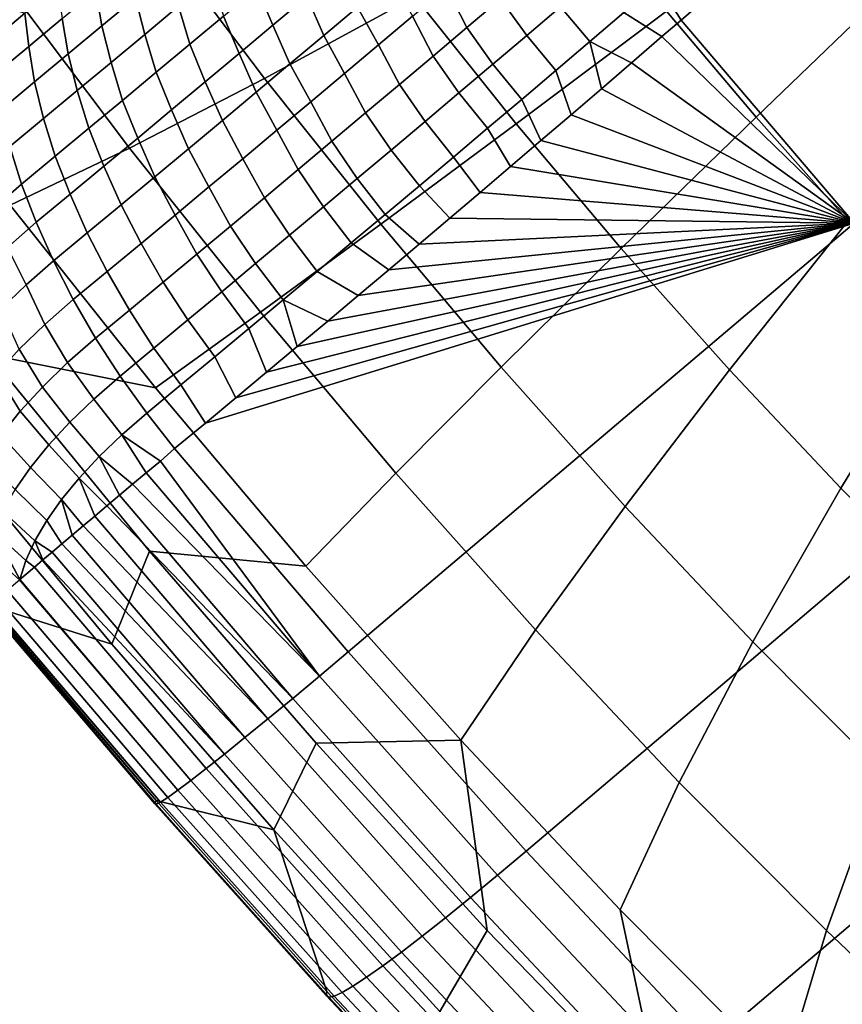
# Model space of a CAD drawing. Header units: metres. Extents: x -82 to 82, y -314 to 27.
# Tile 47 of 256: x -73.53 to -70.41, y -51.04 to -47.31. Entities that reach past the tile are written whole.
import ezdxf

# ---------------------------------------------------------------- set-up
doc = ezdxf.new("R2010")
doc.units = ezdxf.units.M
doc.layers.add('solid_K_24_41_04_000C07', color=7, linetype='CONTINUOUS')

msp = doc.modelspace()

# ---------------------------------------------------------------- linework, layer by layer
at = {"layer": 'solid_K_24_41_04_000C07'}
for points in [[(-70.368889, -48.079109, 44.156002), (-71.023941, -47.31057, 44.144382), (-70.903786, -47.206451, 44.049118), (-68.421021, -46.388023, 42.647564)], [(-73.023758, -46.968697, 57.308945), (-72.599922, -47.531445, 57.256027), (-72.031212, -47.221642, 59.118099), (-72.40097, -46.73069, 59.164265)], [(-71.078529, -47.276436, 60.934647), (-70.740067, -47.678101, 60.936207), (-70.175163, -47.134945, 62.745239), (-70.454399, -46.803566, 62.74395)], [(-72.031212, -47.221642, 59.118099), (-71.647316, -47.703323, 59.095905), (-71.078529, -47.276436, 60.934647), (-71.405685, -46.865944, 60.953556)], [(-73.588181, -47.161201, 55.429829), (-73.110931, -47.794872, 55.370239), (-72.599922, -47.531445, 57.256027), (-73.023758, -46.968697, 57.308945)], [(-70.981743, -47.061256, 44.037792), (-70.903786, -47.206451, 44.049118), (-71.023941, -47.31057, 44.144382), (-71.110817, -47.171677, 44.139622)], [(-73.238533, -47.199127, 45.981884), (-73.111404, -47.093044, 45.877918), (-73.088112, -47.226612, 45.768986), (-73.215485, -47.332863, 45.8731)], [(-72.628532, -47.188568, 45.270523), (-72.501259, -47.081493, 45.167557), (-72.440369, -47.221714, 45.084358), (-72.568375, -47.329365, 45.187832)], [(-71.783554, -47.078194, 44.546688), (-71.706726, -47.230282, 44.509003), (-71.834488, -47.338604, 44.61105), (-71.911926, -47.187077, 44.649292)], [(-73.088112, -47.226612, 45.768986), (-72.960739, -47.120117, 45.665108), (-72.925972, -47.258091, 45.565086), (-73.053596, -47.364754, 45.669106)], [(-72.31237, -47.113819, 44.981136), (-72.248543, -47.261524, 44.914951), (-72.376381, -47.36924, 45.017975), (-72.440369, -47.221714, 45.084358)], [(-71.706726, -47.230282, 44.509003), (-71.578964, -47.121712, 44.407207), (-71.479904, -47.260181, 44.371017), (-71.608154, -47.369156, 44.473106)], [(-70.740067, -47.678101, 60.936207), (-70.39106, -48.070023, 60.958244), (-69.88723, -47.458294, 62.763416), (-70.175163, -47.134945, 62.745239)], [(-74.093369, -47.307907, 53.529835), (-73.563454, -48.011513, 53.463669), (-73.110931, -47.794872, 55.370239), (-73.588181, -47.161201, 55.429829)], [(-72.798363, -47.151184, 45.461308), (-72.755821, -47.295399, 45.373734), (-72.88311, -47.401989, 45.477192), (-72.925972, -47.258091, 45.565086)], [(-72.248543, -47.261524, 44.914951), (-72.120705, -47.153564, 44.812183), (-72.040298, -47.295715, 44.752151), (-72.168671, -47.404106, 44.85527)], [(-71.479904, -47.260181, 44.371017), (-71.351646, -47.150963, 44.269192), (-71.239891, -47.281849, 44.241718), (-71.368958, -47.391773, 44.344086)], [(-71.239891, -47.281849, 44.241718), (-71.110817, -47.171677, 44.139622), (-71.023941, -47.31057, 44.144382), (-71.096405, -47.37323, 44.201942)], [(-73.751282, -47.203018, 46.756817), (-73.506851, -47.284161, 46.309837), (-73.630882, -47.387367, 46.411606)], [(-73.365669, -47.304966, 46.086086), (-73.492821, -47.410557, 46.190529), (-73.506851, -47.284161, 46.309837), (-73.383362, -47.181221, 46.208675)], [(-73.365669, -47.304966, 46.086086), (-73.238533, -47.199127, 45.981884), (-73.215485, -47.332863, 45.8731), (-73.342873, -47.438873, 45.977463)], [(-72.755821, -47.295399, 45.373734), (-72.628532, -47.188568, 45.270523), (-72.568375, -47.329365, 45.187832), (-72.696381, -47.436775, 45.291557)], [(-71.911926, -47.187077, 44.649292), (-71.834488, -47.338604, 44.61105), (-71.96225, -47.446686, 44.713356), (-72.040298, -47.295715, 44.752151)], [(-73.215485, -47.332863, 45.8731), (-73.088112, -47.226612, 45.768986), (-73.053596, -47.364754, 45.669106), (-73.181221, -47.471176, 45.773373)], [(-72.599922, -47.531445, 57.256027), (-72.159889, -48.083569, 57.230591), (-71.647316, -47.703323, 59.095905), (-72.031212, -47.221642, 59.118099)], [(-72.440369, -47.221714, 45.084358), (-72.376381, -47.36924, 45.017975), (-72.504219, -47.476715, 45.12125), (-72.568375, -47.329365, 45.187832)], [(-71.834488, -47.338604, 44.61105), (-71.706726, -47.230282, 44.509003), (-71.608154, -47.369156, 44.473106), (-71.736404, -47.477886, 44.575455)], [(-73.492821, -47.410557, 46.190529), (-73.61998, -47.515907, 46.295212), (-73.630882, -47.387367, 46.411606), (-73.506851, -47.284161, 46.309837)], [(-72.925972, -47.258091, 45.565086), (-72.88311, -47.401989, 45.477192), (-73.010406, -47.508335, 45.580898), (-73.053596, -47.364754, 45.669106)], [(-72.376381, -47.36924, 45.017975), (-72.248543, -47.261524, 44.914951), (-72.168671, -47.404106, 44.85527), (-72.29705, -47.512253, 44.958645)], [(-71.647316, -47.703323, 59.095905), (-71.250153, -48.174648, 59.09774), (-70.740067, -47.678101, 60.936207), (-71.078529, -47.276436, 60.934647)], [(-71.608154, -47.369156, 44.473106), (-71.479904, -47.260181, 44.371017), (-71.368958, -47.391773, 44.344086), (-71.498024, -47.501446, 44.446716)], [(-71.368958, -47.391773, 44.344086), (-71.239891, -47.281849, 44.241718), (-71.096405, -47.37323, 44.201942), (-71.210785, -47.471909, 44.292946)], [(-73.492821, -47.410557, 46.190529), (-73.365669, -47.304966, 46.086086), (-73.342873, -47.438873, 45.977463), (-73.470268, -47.544636, 46.082062)], [(-72.88311, -47.401989, 45.477192), (-72.755821, -47.295399, 45.373734), (-72.696381, -47.436775, 45.291557), (-72.824394, -47.543938, 45.395535)], [(-72.040298, -47.295715, 44.752151), (-71.96225, -47.446686, 44.713356), (-72.090012, -47.554523, 44.815918), (-72.168671, -47.404106, 44.85527)], [(-71.096405, -47.37323, 44.201942), (-71.023941, -47.31057, 44.144382), (-70.368889, -48.079109, 44.156002)], [(-73.342873, -47.438873, 45.977463), (-73.215485, -47.332863, 45.8731), (-73.181221, -47.471176, 45.773373), (-73.308853, -47.577354, 45.877884)], [(-72.568375, -47.329365, 45.187832), (-72.504219, -47.476715, 45.12125), (-72.632057, -47.583946, 45.224777), (-72.696381, -47.436775, 45.291557)], [(-71.96225, -47.446686, 44.713356), (-71.834488, -47.338604, 44.61105), (-71.736404, -47.477886, 44.575455), (-71.864655, -47.586372, 44.678066)], [(-73.053596, -47.364754, 45.669106), (-73.010406, -47.508335, 45.580898), (-73.137703, -47.614445, 45.684845), (-73.181221, -47.471176, 45.773373)], [(-72.504219, -47.476715, 45.12125), (-72.376381, -47.36924, 45.017975), (-72.29705, -47.512253, 44.958645), (-72.425423, -47.620159, 45.062275)], [(-71.736404, -47.477886, 44.575455), (-71.608154, -47.369156, 44.473106), (-71.498024, -47.501446, 44.446716), (-71.62709, -47.61087, 44.549614)], [(-71.368958, -47.391773, 44.344086), (-71.325279, -47.570431, 44.384235), (-71.439888, -47.668789, 44.475811), (-71.498024, -47.501446, 44.446716)], [(-71.368958, -47.391773, 44.344086), (-71.210785, -47.471909, 44.292946), (-71.325279, -47.570431, 44.384235)], [(-71.210785, -47.471909, 44.292946), (-71.096405, -47.37323, 44.201942), (-70.368889, -48.079109, 44.156002)], [(-73.61998, -47.515907, 46.295212), (-73.492821, -47.410557, 46.190529), (-73.470268, -47.544636, 46.082062), (-73.597664, -47.650154, 46.186905)], [(-73.010406, -47.508335, 45.580898), (-72.88311, -47.401989, 45.477192), (-72.824394, -47.543938, 45.395535), (-72.9524, -47.65086, 45.49976)], [(-72.168671, -47.404106, 44.85527), (-72.090012, -47.554523, 44.815918), (-72.217766, -47.662117, 44.918739), (-72.29705, -47.512253, 44.958645)], [(-73.470268, -47.544636, 46.082062), (-73.342873, -47.438873, 45.977463), (-73.308853, -47.577354, 45.877884), (-73.436485, -47.683285, 45.982639)], [(-73.181221, -47.471176, 45.773373), (-73.137703, -47.614445, 45.684845), (-73.264999, -47.72031, 45.78904), (-73.308853, -47.577354, 45.877884)], [(-72.696381, -47.436775, 45.291557), (-72.632057, -47.583946, 45.224777), (-72.759895, -47.690937, 45.328556), (-72.824394, -47.543938, 45.395535)], [(-72.090012, -47.554523, 44.815918), (-71.96225, -47.446686, 44.713356), (-71.864655, -47.586372, 44.678066), (-71.992905, -47.694611, 44.780933)], [(-71.325279, -47.570431, 44.384235), (-71.210785, -47.471909, 44.292946), (-70.368889, -48.079109, 44.156002)], [(-73.137703, -47.614445, 45.684845), (-73.010406, -47.508335, 45.580898), (-72.9524, -47.65086, 45.49976), (-73.080414, -47.757538, 45.604233)], [(-72.632057, -47.583946, 45.224777), (-72.504219, -47.476715, 45.12125), (-72.425423, -47.620159, 45.062275), (-72.553787, -47.727818, 45.166161)], [(-71.864655, -47.586372, 44.678066), (-71.736404, -47.477886, 44.575455), (-71.62709, -47.61087, 44.549614), (-71.756142, -47.720043, 44.652779)], [(-71.498024, -47.501446, 44.446716), (-71.439888, -47.668789, 44.475811), (-71.554619, -47.766987, 44.567669), (-71.62709, -47.61087, 44.549614)], [(-73.597664, -47.650154, 46.186905), (-73.470268, -47.544636, 46.082062), (-73.436485, -47.683285, 45.982639), (-73.564125, -47.788975, 46.087635)], [(-73.110931, -47.794872, 55.370239), (-72.61544, -48.41658, 55.341599), (-72.159889, -48.083569, 57.230591), (-72.599922, -47.531445, 57.256027)], [(-72.824394, -47.543938, 45.395535), (-72.759895, -47.690937, 45.328556), (-72.887733, -47.797688, 45.432583), (-72.9524, -47.65086, 45.49976)], [(-72.29705, -47.512253, 44.958645), (-72.217766, -47.662117, 44.918739), (-72.34552, -47.76947, 45.021812), (-72.425423, -47.620159, 45.062275)], [(-73.308853, -47.577354, 45.877884), (-73.264999, -47.72031, 45.78904), (-73.392303, -47.825935, 45.893478), (-73.436485, -47.683285, 45.982639)], [(-72.759895, -47.690937, 45.328556), (-72.632057, -47.583946, 45.224777), (-72.553787, -47.727818, 45.166161), (-72.682159, -47.835232, 45.270302)], [(-72.217766, -47.662117, 44.918739), (-72.090012, -47.554523, 44.815918), (-71.992905, -47.694611, 44.780933), (-72.12114, -47.802608, 44.884068)], [(-71.439888, -47.668789, 44.475811), (-71.325279, -47.570431, 44.384235), (-70.368889, -48.079109, 44.156002)], [(-73.264999, -47.72031, 45.78904), (-73.137703, -47.614445, 45.684845), (-73.080414, -47.757538, 45.604233), (-73.20842, -47.863972, 45.708958)], [(-72.425423, -47.620159, 45.062275), (-72.34552, -47.76947, 45.021812), (-72.473274, -47.876583, 45.125145), (-72.553787, -47.727818, 45.166161)], [(-71.992905, -47.694611, 44.780933), (-71.864655, -47.586372, 44.678066), (-71.756142, -47.720043, 44.652779), (-71.885201, -47.828972, 44.75621)], [(-71.62709, -47.61087, 44.549614), (-71.554619, -47.766987, 44.567669), (-71.669464, -47.865021, 44.659813), (-71.756142, -47.720043, 44.652779)], [(-72.9524, -47.65086, 45.49976), (-72.887733, -47.797688, 45.432583), (-73.015564, -47.904194, 45.536861), (-73.080414, -47.757538, 45.604233)], [(-73.564125, -47.788975, 46.087635), (-73.436485, -47.683285, 45.982639), (-73.392303, -47.825935, 45.893478), (-73.519608, -47.93132, 45.998161)], [(-72.887733, -47.797688, 45.432583), (-72.759895, -47.690937, 45.328556), (-72.682159, -47.835232, 45.270302), (-72.810524, -47.942402, 45.374702)], [(-72.34552, -47.76947, 45.021812), (-72.217766, -47.662117, 44.918739), (-72.12114, -47.802608, 44.884068), (-72.249382, -47.910358, 44.987457)], [(-72.12114, -47.802608, 44.884068), (-71.992905, -47.694611, 44.780933), (-71.885201, -47.828972, 44.75621), (-72.014244, -47.937649, 44.859909)], [(-71.554619, -47.766987, 44.567669), (-71.439888, -47.668789, 44.475811), (-70.368889, -48.079109, 44.156002)], [(-71.250153, -48.174648, 59.09774), (-70.840622, -48.634541, 59.123596), (-70.39106, -48.070023, 60.958244), (-70.740067, -47.678101, 60.936207)], [(-73.392303, -47.825935, 45.893478), (-73.264999, -47.72031, 45.78904), (-73.20842, -47.863972, 45.708958), (-73.336433, -47.970165, 45.813927)], [(-72.553787, -47.727818, 45.166161), (-72.473274, -47.876583, 45.125145), (-72.601021, -47.983456, 45.228729), (-72.682159, -47.835232, 45.270302)], [(-72.159889, -48.083569, 57.230591), (-71.704643, -48.623817, 57.232693), (-71.250153, -48.174648, 59.09774), (-71.647316, -47.703323, 59.095905)], [(-71.756142, -47.720043, 44.652779), (-71.669464, -47.865021, 44.659813), (-71.784431, -47.962891, 44.752243), (-71.885201, -47.828972, 44.75621)], [(-73.080414, -47.757538, 45.604233), (-73.015564, -47.904194, 45.536861), (-73.143402, -48.010456, 45.641392), (-73.20842, -47.863972, 45.708958)], [(-72.473274, -47.876583, 45.125145), (-72.34552, -47.76947, 45.021812), (-72.249382, -47.910358, 44.987457), (-72.377609, -48.017864, 45.091106)], [(-71.669464, -47.865021, 44.659813), (-71.554619, -47.766987, 44.567669), (-70.368889, -48.079109, 44.156002)], [(-73.670799, -47.88205, 46.185165), (-73.564125, -47.788975, 46.087635), (-73.519608, -47.93132, 45.998161), (-73.622009, -48.020405, 46.091221)], [(-73.563454, -48.011513, 53.463669), (-73.013268, -48.701836, 53.431866), (-72.61544, -48.41658, 55.341599), (-73.110931, -47.794872, 55.370239)], [(-73.015564, -47.904194, 45.536861), (-72.887733, -47.797688, 45.432583), (-72.810524, -47.942402, 45.374702), (-72.938889, -48.049332, 45.479351)], [(-72.249382, -47.910358, 44.987457), (-72.12114, -47.802608, 44.884068), (-72.014244, -47.937649, 44.859909), (-72.143288, -48.046082, 44.963871)], [(-74.234421, -47.817871, 51.568897), (-73.645515, -48.576866, 51.516418), (-73.013268, -48.701836, 53.431866), (-73.563454, -48.011513, 53.463669)], [(-73.519608, -47.93132, 45.998161), (-73.392303, -47.825935, 45.893478), (-73.336433, -47.970165, 45.813927), (-73.464439, -48.076111, 45.919147)], [(-72.682159, -47.835232, 45.270302), (-72.601021, -47.983456, 45.228729), (-72.72876, -48.090084, 45.332569), (-72.810524, -47.942402, 45.374702)], [(-72.014244, -47.937649, 44.859909), (-71.885201, -47.828972, 44.75621), (-71.784431, -47.962891, 44.752243), (-71.899506, -48.060596, 44.844955)], [(-73.20842, -47.863972, 45.708958), (-73.143402, -48.010456, 45.641392), (-73.271233, -48.116478, 45.746174), (-73.336433, -47.970165, 45.813927)], [(-72.601021, -47.983456, 45.228729), (-72.473274, -47.876583, 45.125145), (-72.377609, -48.017864, 45.091106), (-72.505836, -48.12513, 45.195015)], [(-71.784431, -47.962891, 44.752243), (-71.669464, -47.865021, 44.659813), (-70.368889, -48.079109, 44.156002)], [(-73.143402, -48.010456, 45.641392), (-73.015564, -47.904194, 45.536861), (-72.938889, -48.049332, 45.479351), (-73.067245, -48.156017, 45.584259)], [(-72.377609, -48.017864, 45.091106), (-72.249382, -47.910358, 44.987457), (-72.143288, -48.046082, 44.963871), (-72.272316, -48.154266, 45.0681)], [(-73.622009, -48.020405, 46.091221), (-73.519608, -47.93132, 45.998161), (-73.464439, -48.076111, 45.919147), (-73.573677, -48.171421, 46.019024)], [(-72.810524, -47.942402, 45.374702), (-72.72876, -48.090084, 45.332569), (-72.856499, -48.196472, 45.436665), (-72.938889, -48.049332, 45.479351)], [(-72.143288, -48.046082, 44.963871), (-72.014244, -47.937649, 44.859909), (-71.899506, -48.060596, 44.844955), (-72.014702, -48.158138, 44.937958)], [(-73.464439, -48.076111, 45.919147), (-73.336433, -47.970165, 45.813927), (-73.271233, -48.116478, 45.746174), (-73.399055, -48.22226, 45.851204)], [(-72.72876, -48.090084, 45.332569), (-72.601021, -47.983456, 45.228729), (-72.505836, -48.12513, 45.195015), (-72.634048, -48.232151, 45.299187)], [(-71.899506, -48.060596, 44.844955), (-71.784431, -47.962891, 44.752243), (-70.368889, -48.079109, 44.156002)], [(-73.271233, -48.116478, 45.746174), (-73.143402, -48.010456, 45.641392), (-73.067245, -48.156017, 45.584259), (-73.195595, -48.262455, 45.689419)], [(-72.505836, -48.12513, 45.195015), (-72.377609, -48.017864, 45.091106), (-72.272316, -48.154266, 45.0681), (-72.401344, -48.262203, 45.172592)], [(-72.938889, -48.049332, 45.479351), (-72.856499, -48.196472, 45.436665), (-72.98423, -48.302616, 45.541012), (-73.067245, -48.156017, 45.584259)], [(-72.272316, -48.154266, 45.0681), (-72.143288, -48.046082, 44.963871), (-72.014702, -48.158138, 44.937958), (-72.13002, -48.255516, 45.031246)], [(-72.014702, -48.158138, 44.937958), (-71.899506, -48.060596, 44.844955), (-70.368889, -48.079109, 44.156002)], [(-73.573677, -48.171421, 46.019024), (-73.464439, -48.076111, 45.919147), (-73.399055, -48.22226, 45.851204), (-73.503006, -48.312721, 45.94574)], [(-72.283859, -49.70208, 45.704102), (-72.940422, -48.932472, 45.692307), (-72.824303, -48.836269, 45.597004), (-70.368889, -48.079109, 44.156002)], [(-72.856499, -48.196472, 45.436665), (-72.72876, -48.090084, 45.332569), (-72.634048, -48.232151, 45.299187), (-72.76226, -48.338928, 45.40361)], [(-72.824303, -48.836269, 45.597004), (-72.708305, -48.739895, 45.501991), (-70.368889, -48.079109, 44.156002)], [(-72.708305, -48.739895, 45.501991), (-72.592415, -48.643356, 45.407269), (-70.368889, -48.079109, 44.156002)], [(-72.61544, -48.41658, 55.341599), (-72.102821, -49.024914, 55.343967), (-71.704643, -48.623817, 57.232693), (-72.159889, -48.083569, 57.230591)], [(-72.592415, -48.643356, 45.407269), (-72.476646, -48.546646, 45.312832), (-70.368889, -48.079109, 44.156002)], [(-72.476646, -48.546646, 45.312832), (-72.360985, -48.449768, 45.218681), (-70.368889, -48.079109, 44.156002)], [(-72.360985, -48.449768, 45.218681), (-72.245445, -48.352726, 45.124821), (-70.368889, -48.079109, 44.156002)], [(-71.610054, -50.455643, 45.749496), (-72.283859, -49.70208, 45.704102), (-70.368889, -48.079109, 44.156002), (-69.696159, -48.831596, 44.201206)], [(-72.245445, -48.352726, 45.124821), (-72.13002, -48.255516, 45.031246), (-70.368889, -48.079109, 44.156002)], [(-72.13002, -48.255516, 45.031246), (-72.014702, -48.158138, 44.937958), (-70.368889, -48.079109, 44.156002)], [(-70.840622, -48.634541, 59.123596), (-70.419655, -49.081966, 59.173412), (-70.032303, -48.451321, 61.000698), (-70.39106, -48.070023, 60.958244)], [(-73.399055, -48.22226, 45.851204), (-73.271233, -48.116478, 45.746174), (-73.195595, -48.262455, 45.689419), (-73.323944, -48.368652, 45.794834)], [(-72.634048, -48.232151, 45.299187), (-72.505836, -48.12513, 45.195015), (-72.401344, -48.262203, 45.172592), (-72.530357, -48.369892, 45.277351)], [(-73.671822, -48.266815, 46.129742), (-73.573677, -48.171421, 46.019024), (-73.503006, -48.312721, 45.94574), (-73.597, -48.403294, 46.050083)], [(-73.067245, -48.156017, 45.584259), (-72.98423, -48.302616, 45.541012), (-73.111954, -48.408524, 45.645615), (-73.195595, -48.262455, 45.689419)], [(-72.401344, -48.262203, 45.172592), (-72.272316, -48.154266, 45.0681), (-72.13002, -48.255516, 45.031246), (-72.245445, -48.352726, 45.124821)], [(-71.704643, -48.623817, 57.232693), (-71.235222, -49.150967, 57.262329), (-70.840622, -48.634541, 59.123596), (-71.250153, -48.174648, 59.09774)], [(-72.98423, -48.302616, 45.541012), (-72.856499, -48.196472, 45.436665), (-72.76226, -48.338928, 45.40361), (-72.890465, -48.445461, 45.508297)], [(-73.503006, -48.312721, 45.94574), (-73.399055, -48.22226, 45.851204), (-73.323944, -48.368652, 45.794834), (-73.431564, -48.462513, 45.893154)], [(-72.76226, -48.338928, 45.40361), (-72.634048, -48.232151, 45.299187), (-72.530357, -48.369892, 45.277351), (-72.65937, -48.477333, 45.38237)], [(-73.323944, -48.368652, 45.794834), (-73.195595, -48.262455, 45.689419), (-73.111954, -48.408524, 45.645615), (-73.23967, -48.514183, 45.750469)], [(-72.530357, -48.369892, 45.277351), (-72.401344, -48.262203, 45.172592), (-72.245445, -48.352726, 45.124821), (-72.360985, -48.449768, 45.218681)], [(-73.503006, -48.312721, 45.94574), (-73.431564, -48.462513, 45.893154), (-73.528351, -48.556465, 46.002075), (-73.597, -48.403294, 46.050083)], [(-73.111954, -48.408524, 45.645615), (-72.98423, -48.302616, 45.541012), (-72.890465, -48.445461, 45.508297), (-73.018661, -48.55175, 45.613239)], [(-72.890465, -48.445461, 45.508297), (-72.76226, -48.338928, 45.40361), (-72.65937, -48.477333, 45.38237), (-72.788368, -48.58453, 45.487656)], [(-73.431564, -48.462513, 45.893154), (-73.323944, -48.368652, 45.794834), (-73.23967, -48.514183, 45.750469), (-73.345757, -48.606716, 45.847401)], [(-72.530357, -48.369892, 45.277351), (-72.476646, -48.546646, 45.312832), (-72.592415, -48.643356, 45.407269), (-72.65937, -48.477333, 45.38237)], [(-72.530357, -48.369892, 45.277351), (-72.360985, -48.449768, 45.218681), (-72.476646, -48.546646, 45.312832)], [(-73.23967, -48.514183, 45.750469), (-73.111954, -48.408524, 45.645615), (-73.018661, -48.55175, 45.613239), (-73.146866, -48.657757, 45.718449)], [(-73.013268, -48.701836, 53.431866), (-72.444077, -49.377312, 53.434494), (-72.102821, -49.024914, 55.343967), (-72.61544, -48.41658, 55.341599)], [(-73.431564, -48.462513, 45.893154), (-73.345757, -48.606716, 45.847401), (-73.441154, -48.699333, 45.954796), (-73.528351, -48.556465, 46.002075)], [(-73.018661, -48.55175, 45.613239), (-72.890465, -48.445461, 45.508297), (-72.788368, -48.58453, 45.487656), (-72.917351, -48.691475, 45.593204)], [(-72.65937, -48.477333, 45.38237), (-72.592415, -48.643356, 45.407269), (-72.708305, -48.739895, 45.501991), (-72.788368, -48.58453, 45.487656)], [(-70.419655, -49.081966, 59.173412), (-69.988197, -49.515907, 59.247082), (-69.664612, -48.821129, 61.063477), (-70.032303, -48.451321, 61.000698)], [(-73.345757, -48.606716, 45.847401), (-73.23967, -48.514183, 45.750469), (-73.146866, -48.657757, 45.718449), (-73.246834, -48.744781, 45.809425)], [(-73.146866, -48.657757, 45.718449), (-73.018661, -48.55175, 45.613239), (-72.917351, -48.691475, 45.593204), (-73.046249, -48.798283, 45.699005)], [(-73.178238, -49.672428, 49.559677), (-73.035416, -49.320629, 51.501118), (-73.645515, -48.576866, 51.516418), (-73.774124, -48.954639, 49.566685)], [(-73.645515, -48.576866, 51.516418), (-73.035416, -49.320629, 51.501118), (-72.444077, -49.377312, 53.434494), (-73.013268, -48.701836, 53.431866)], [(-73.528351, -48.556465, 46.002075), (-73.441154, -48.699333, 45.954796), (-73.525124, -48.791332, 46.071827), (-73.613564, -48.649788, 46.12077)], [(-72.788368, -48.58453, 45.487656), (-72.708305, -48.739895, 45.501991), (-72.824303, -48.836269, 45.597004), (-72.917351, -48.691475, 45.593204)], [(-73.441154, -48.699333, 45.954796), (-73.345757, -48.606716, 45.847401), (-73.246834, -48.744781, 45.809425), (-73.337143, -48.831909, 45.909908)], [(-72.102821, -49.024914, 55.343967), (-71.574242, -49.6185, 55.377338), (-71.235222, -49.150967, 57.262329), (-71.704643, -48.623817, 57.232693)], [(-73.613564, -48.649788, 46.12077), (-73.525124, -48.791332, 46.071827), (-73.597038, -48.882004, 46.197605), (-73.686554, -48.741772, 46.248325)], [(-73.246834, -48.744781, 45.809425), (-73.146866, -48.657757, 45.718449), (-73.046249, -48.798283, 45.699005), (-73.140678, -48.88039, 45.784725)], [(-71.235222, -49.150967, 57.262329), (-70.752693, -49.663822, 57.319431), (-70.419655, -49.081966, 59.173412), (-70.840622, -48.634541, 59.123596)], [(-73.525124, -48.791332, 46.071827), (-73.441154, -48.699333, 45.954796), (-73.337143, -48.831909, 45.909908), (-73.417152, -48.918522, 46.019176)], [(-73.046249, -48.798283, 45.699005), (-72.917351, -48.691475, 45.593204), (-72.824303, -48.836269, 45.597004), (-72.940422, -48.932472, 45.692307)], [(-73.337143, -48.831909, 45.909908), (-73.246834, -48.744781, 45.809425), (-73.140678, -48.88039, 45.784725), (-73.226257, -48.962605, 45.879192)], [(-73.597038, -48.882004, 46.197605), (-73.525124, -48.791332, 46.071827), (-73.417152, -48.918522, 46.019176), (-73.486305, -49.004005, 46.136456)], [(-73.140678, -48.88039, 45.784725), (-73.046249, -48.798283, 45.699005), (-72.940422, -48.932472, 45.692307), (-72.994621, -48.979443, 45.73988)], [(-73.417152, -48.918522, 46.019176), (-73.337143, -48.831909, 45.909908), (-73.226257, -48.962605, 45.879192), (-73.302406, -49.044376, 45.98177)], [(-70.92025, -51.191757, 45.828415), (-71.610054, -50.455643, 45.749496), (-69.696159, -48.831596, 44.201206), (-69.00737, -49.566566, 44.280064)], [(-73.656326, -48.970657, 46.331165), (-73.597038, -48.882004, 46.197605), (-73.486305, -49.004005, 46.136456), (-73.54409, -49.087753, 46.260914)], [(-73.047859, -49.024136, 45.79044), (-73.09938, -49.067406, 45.843937), (-73.226257, -48.962605, 45.879192), (-73.140678, -48.88039, 45.784725)], [(-72.994621, -48.979443, 45.73988), (-73.047859, -49.024136, 45.79044), (-73.140678, -48.88039, 45.784725)], [(-73.486305, -49.004005, 46.136456), (-73.417152, -48.918522, 46.019176), (-73.302406, -49.044376, 45.98177), (-73.368607, -49.125153, 46.091763)], [(-73.77179, -49.292969, 48.013897), (-73.638687, -49.528049, 47.60638), (-73.178238, -49.672428, 49.559677), (-73.774124, -48.954639, 49.566685)], [(-73.149117, -49.109207, 45.900333), (-73.196915, -49.149422, 45.959442), (-73.302406, -49.044376, 45.98177), (-73.226257, -48.962605, 45.879192)], [(-73.09938, -49.067406, 45.843937), (-73.149117, -49.109207, 45.900333), (-73.226257, -48.962605, 45.879192)], [(-72.994621, -48.979443, 45.73988), (-72.940422, -48.932472, 45.692307), (-72.283859, -49.70208, 45.704102), (-72.391968, -49.793056, 45.802307)], [(-72.391968, -49.793056, 45.802307), (-73.047859, -49.024136, 45.79044), (-72.994621, -48.979443, 45.73988)], [(-73.54409, -49.087753, 46.260914), (-73.486305, -49.004005, 46.136456), (-73.368607, -49.125153, 46.091763), (-73.424423, -49.204391, 46.208439)], [(-72.391968, -49.793056, 45.802307), (-73.09938, -49.067406, 45.843937), (-73.047859, -49.024136, 45.79044)], [(-72.444077, -49.377312, 53.434494), (-71.857162, -50.036407, 53.47155), (-71.574242, -49.6185, 55.377338), (-72.102821, -49.024914, 55.343967)], [(-73.286484, -49.224854, 46.085537), (-73.368607, -49.125153, 46.091763), (-73.302406, -49.044376, 45.98177), (-73.242744, -49.187996, 46.021225)], [(-73.196915, -49.149422, 45.959442), (-73.242744, -49.187996, 46.021225), (-73.302406, -49.044376, 45.98177)], [(-72.391968, -49.793056, 45.802307), (-72.49366, -49.87775, 45.912281), (-73.149117, -49.109207, 45.900333), (-73.09938, -49.067406, 45.843937)], [(-73.590118, -49.169167, 46.391666), (-73.54409, -49.087753, 46.260914), (-73.424423, -49.204391, 46.208439), (-73.469467, -49.281563, 46.331005)], [(-72.49366, -49.87775, 45.912281), (-73.196915, -49.149422, 45.959442), (-73.149117, -49.109207, 45.900333)], [(-70.752693, -49.663822, 57.319431), (-70.258141, -50.161224, 57.403873), (-69.988197, -49.515907, 59.247082), (-70.419655, -49.081966, 59.173412)], [(-73.367386, -49.293125, 46.221268), (-73.424423, -49.204391, 46.208439), (-73.368607, -49.125153, 46.091763), (-73.328041, -49.259914, 46.152245)], [(-73.286484, -49.224854, 46.085537), (-73.328041, -49.259914, 46.152245), (-73.368607, -49.125153, 46.091763)], [(-72.49366, -49.87775, 45.912281), (-72.588066, -49.955666, 46.033218), (-73.242744, -49.187996, 46.021225), (-73.196915, -49.149422, 45.959442)], [(-73.624054, -49.247673, 46.527786), (-73.590118, -49.169167, 46.391666), (-73.469467, -49.281563, 46.331005), (-73.503448, -49.35614, 46.458641)], [(-71.574242, -49.6185, 55.377338), (-71.030899, -50.195988, 55.441639), (-70.752693, -49.663822, 57.319431), (-71.235222, -49.150967, 57.262329)], [(-73.367386, -49.293125, 46.221268), (-73.404358, -49.324409, 46.292408), (-73.469467, -49.281563, 46.331005), (-73.424423, -49.204391, 46.208439)], [(-72.588066, -49.955666, 46.033218), (-73.286484, -49.224854, 46.085537), (-73.242744, -49.187996, 46.021225)], [(-73.645653, -49.322712, 46.668308), (-73.624054, -49.247673, 46.527786), (-73.52607, -49.427708, 46.590508), (-73.527809, -49.429195, 46.595837)], [(-73.624054, -49.247673, 46.527786), (-73.503448, -49.35614, 46.458641), (-73.52607, -49.427708, 46.590508)], [(-72.674492, -50.026226, 46.164219), (-73.367386, -49.293125, 46.221268), (-73.328041, -49.259914, 46.152245)], [(-72.588066, -49.955666, 46.033218), (-72.674492, -50.026226, 46.164219), (-73.328041, -49.259914, 46.152245), (-73.286484, -49.224854, 46.085537)], [(-73.43898, -49.353706, 46.365593), (-73.471115, -49.380981, 46.440643), (-73.503448, -49.35614, 46.458641), (-73.469467, -49.281563, 46.331005)], [(-73.404358, -49.324409, 46.292408), (-73.43898, -49.353706, 46.365593), (-73.469467, -49.281563, 46.331005)], [(-72.674492, -50.026226, 46.164219), (-72.752281, -50.088913, 46.304317), (-73.404358, -49.324409, 46.292408), (-73.367386, -49.293125, 46.221268)], [(-72.752281, -50.088913, 46.304317), (-73.43898, -49.353706, 46.365593), (-73.404358, -49.324409, 46.292408)], [(-72.565392, -50.375378, 49.584839), (-72.405472, -50.047493, 51.523033), (-73.035416, -49.320629, 51.501118), (-73.178238, -49.672428, 49.559677)], [(-73.035416, -49.320629, 51.501118), (-72.405472, -50.047493, 51.523033), (-71.857162, -50.036407, 53.47155), (-72.444077, -49.377312, 53.434494)], [(-73.471115, -49.380981, 46.440643), (-73.52607, -49.427708, 46.590508), (-73.503448, -49.35614, 46.458641)], [(-72.752281, -50.088913, 46.304317), (-72.820877, -50.143257, 46.452473), (-73.471115, -49.380981, 46.440643), (-73.43898, -49.353706, 46.365593)], [(-72.879753, -50.188862, 46.60759), (-73.52607, -49.427708, 46.590508), (-73.471115, -49.380981, 46.440643), (-72.820877, -50.143257, 46.452473)], [(-72.92849, -50.225388, 46.768524), (-73.574005, -49.468712, 46.756832), (-73.527809, -49.429195, 46.595837), (-72.879753, -50.188862, 46.60759)], [(-72.879753, -50.188862, 46.60759), (-73.527809, -49.429195, 46.595837), (-73.52607, -49.427708, 46.590508)], [(-72.966721, -50.252563, 46.934078), (-73.609383, -49.499252, 46.92244), (-73.574005, -49.468712, 46.756832), (-72.92849, -50.225388, 46.768524)], [(-72.994164, -50.270187, 47.103031), (-73.010612, -50.27813, 47.274132), (-73.646698, -49.532551, 47.262669), (-73.635246, -49.521988, 47.106232)], [(-72.994164, -50.270187, 47.103031), (-73.635246, -49.521988, 47.106232), (-73.633667, -49.520584, 47.091465)], [(-72.994164, -50.270187, 47.103031), (-73.633667, -49.520584, 47.091465), (-73.609383, -49.499252, 46.92244), (-72.966721, -50.252563, 46.934078)], [(-73.015953, -50.276333, 47.44611), (-73.010132, -50.264805, 47.617695), (-73.643204, -49.531525, 47.548336), (-73.648361, -49.535053, 47.434753)], [(-73.010612, -50.27813, 47.274132), (-73.015953, -50.276333, 47.44611), (-73.648361, -49.535053, 47.434753), (-73.646698, -49.532551, 47.262669)], [(-73.643204, -49.531525, 47.548336), (-73.010132, -50.264805, 47.617695), (-73.638687, -49.528049, 47.60638)], [(-73.638687, -49.528049, 47.60638), (-73.010132, -50.264805, 47.617695), (-72.565392, -50.375378, 49.584839), (-73.178238, -49.672428, 49.559677)], [(-69.649475, -51.41922, 45.46909), (-70.92025, -51.191757, 45.828415), (-69.00737, -49.566566, 44.280064)], [(-71.857162, -50.036407, 53.47155), (-71.253845, -50.677635, 53.542946), (-71.030899, -50.195988, 55.441639), (-71.574242, -49.6185, 55.377338)], [(-71.030899, -50.195988, 55.441639), (-70.474022, -50.756077, 55.53672), (-70.258141, -50.161224, 57.403873), (-70.752693, -49.663822, 57.319431)], [(-72.391968, -49.793056, 45.802307), (-72.283859, -49.70208, 45.704102), (-71.610054, -50.455643, 45.749496), (-71.718269, -50.546501, 45.847698)], [(-72.49366, -49.87775, 45.912281), (-72.391968, -49.793056, 45.802307), (-71.718269, -50.546501, 45.847698), (-71.820343, -50.630764, 45.957649)], [(-72.588066, -49.955666, 46.033218), (-72.49366, -49.87775, 45.912281), (-71.820343, -50.630764, 45.957649), (-71.915527, -50.707809, 46.078529)], [(-72.674492, -50.026226, 46.164219), (-72.588066, -49.955666, 46.033218), (-71.915527, -50.707809, 46.078529), (-72.00312, -50.777061, 46.209454)], [(-72.752281, -50.088913, 46.304317), (-72.674492, -50.026226, 46.164219), (-72.00312, -50.777061, 46.209454), (-72.082466, -50.838009, 46.349445)], [(-72.405472, -50.047493, 51.523033), (-71.757095, -50.75584, 51.582111), (-71.857162, -50.036407, 53.47155)], [(-71.091728, -51.444092, 51.678226), (-71.253845, -50.677635, 53.542946), (-71.857162, -50.036407, 53.47155), (-71.757095, -50.75584, 51.582111)], [(-72.565392, -50.375378, 49.584839), (-71.936676, -51.062248, 49.642128), (-71.757095, -50.75584, 51.582111), (-72.405472, -50.047493, 51.523033)], [(-72.820877, -50.143257, 46.452473), (-72.752281, -50.088913, 46.304317), (-72.082466, -50.838009, 46.349445), (-72.152977, -50.890205, 46.497471)], [(-72.879753, -50.188862, 46.60759), (-72.820877, -50.143257, 46.452473), (-72.152977, -50.890205, 46.497471), (-72.214142, -50.933258, 46.652435)], [(-72.92849, -50.225388, 46.768524), (-72.879753, -50.188862, 46.60759), (-72.214142, -50.933258, 46.652435), (-72.265495, -50.966854, 46.813194)], [(-70.474022, -50.756077, 55.53672), (-69.904869, -51.297493, 55.662369), (-69.752686, -50.642044, 57.515461), (-70.258141, -50.161224, 57.403873)], [(-72.966721, -50.252563, 46.934078), (-72.92849, -50.225388, 46.768524), (-72.265495, -50.966854, 46.813194), (-72.306671, -50.990742, 46.97855)], [(-71.253845, -50.677635, 53.542946), (-70.635506, -51.299538, 53.648521), (-70.474022, -50.756077, 55.53672), (-71.030899, -50.195988, 55.441639)], [(-72.366409, -51.002758, 47.489872), (-72.364571, -50.986778, 47.66119), (-73.010132, -50.264805, 47.617695), (-73.015953, -50.276333, 47.44611)], [(-73.010132, -50.264805, 47.617695), (-72.364571, -50.986778, 47.66119), (-72.565392, -50.375378, 49.584839)], [(-72.994164, -50.270187, 47.103031), (-72.966721, -50.252563, 46.934078), (-72.306671, -50.990742, 46.97855), (-72.337349, -51.004745, 47.147285)], [(-73.015953, -50.276333, 47.44611), (-73.010612, -50.27813, 47.274132), (-72.357307, -51.008759, 47.318146), (-72.366409, -51.002758, 47.489872)], [(-73.010612, -50.27813, 47.274132), (-72.994164, -50.270187, 47.103031), (-72.337349, -51.004745, 47.147285), (-72.357307, -51.008759, 47.318146)], [(-71.703682, -51.692039, 47.736797), (-71.936676, -51.062248, 49.642128), (-72.565392, -50.375378, 49.584839), (-72.364571, -50.986778, 47.66119)], [(-71.718269, -50.546501, 45.847698), (-71.610054, -50.455643, 45.749496), (-70.92025, -51.191757, 45.828415), (-71.028564, -51.282505, 45.926601)], [(-71.820343, -50.630764, 45.957649), (-71.718269, -50.546501, 45.847698), (-71.028564, -51.282505, 45.926601), (-71.131035, -51.366348, 46.036507)], [(-71.915527, -50.707809, 46.078529), (-71.820343, -50.630764, 45.957649), (-71.131035, -51.366348, 46.036507), (-71.227013, -51.442539, 46.157299)], [(-72.00312, -50.777061, 46.209454), (-71.915527, -50.707809, 46.078529), (-71.227013, -51.442539, 46.157299), (-71.315804, -51.510513, 46.288082)], [(-70.410858, -52.110714, 51.811157), (-70.635506, -51.299538, 53.648521), (-71.253845, -50.677635, 53.542946), (-71.091728, -51.444092, 51.678226)], [(-72.082466, -50.838009, 46.349445), (-72.00312, -50.777061, 46.209454), (-71.315804, -51.510513, 46.288082), (-71.396744, -51.569767, 46.427895)], [(-71.936676, -51.062248, 49.642128), (-71.293198, -51.731815, 49.731445), (-71.091728, -51.444092, 51.678226), (-71.757095, -50.75584, 51.582111)], [(-70.635506, -51.299538, 53.648521), (-70.00354, -51.900707, 53.78804), (-69.904869, -51.297493, 55.662369), (-70.474022, -50.756077, 55.53672)], [(-72.152977, -50.890205, 46.497471), (-72.082466, -50.838009, 46.349445), (-71.396744, -51.569767, 46.427895), (-71.469223, -51.619862, 46.575695)], [(-72.214142, -50.933258, 46.652435), (-72.152977, -50.890205, 46.497471), (-71.469223, -51.619862, 46.575695), (-71.532722, -51.660423, 46.730392)], [(-72.265495, -50.966854, 46.813194), (-72.214142, -50.933258, 46.652435), (-71.532722, -51.660423, 46.730392), (-71.586761, -51.691158, 46.890842)], [(-72.306671, -50.990742, 46.97855), (-72.265495, -50.966854, 46.813194), (-71.586761, -51.691158, 46.890842), (-71.630936, -51.711834, 47.055855)], [(-71.701439, -51.712364, 47.565945), (-71.703682, -51.692039, 47.736797), (-72.364571, -50.986778, 47.66119), (-72.366409, -51.002758, 47.489872)], [(-72.366409, -51.002758, 47.489872), (-72.357307, -51.008759, 47.318146), (-71.688492, -51.722477, 47.394661), (-71.701439, -51.712364, 47.565945)], [(-72.357307, -51.008759, 47.318146), (-72.337349, -51.004745, 47.147285), (-71.664932, -51.722301, 47.224209), (-71.688492, -51.722477, 47.394661)], [(-72.337349, -51.004745, 47.147285), (-72.306671, -50.990742, 46.97855), (-71.630936, -51.711834, 47.055855), (-71.664932, -51.722301, 47.224209)]]:
    msp.add_3dface(points, dxfattribs=at)

doc.saveas('drawing.dxf')
